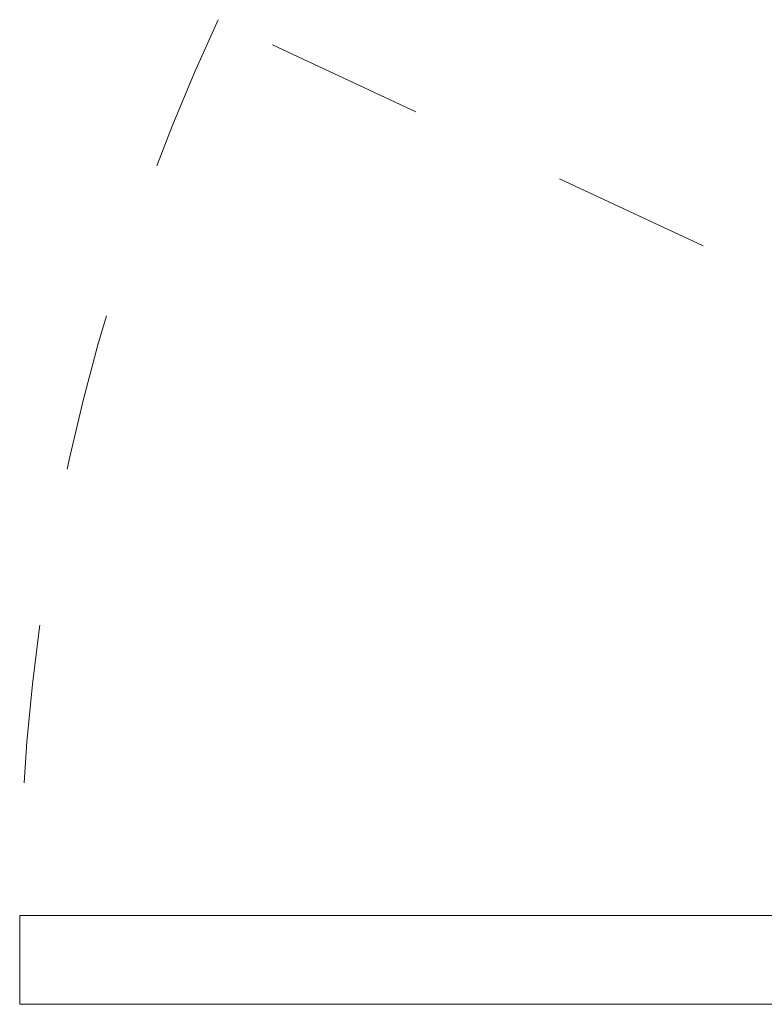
# Model space of a CAD drawing. Header units: inches. Extents: x -420 to -276, y -52 to 18.
# Tile 183 of 187: x -293.59 to -287.33, y -5.74 to 2.55. Entities that reach past the tile are written whole.
import ezdxf

# ---------------------------------------------------------------- set-up
doc = ezdxf.new("R2010")
doc.units = ezdxf.units.IN
doc.header["$LTSCALE"] = 32
doc.header["$MEASUREMENT"] = 0
doc.linetypes.add('Dash Style-1', pattern=[0.083328, 0.041656, -0.041672])
for name, color, linetype, lineweight in [('DashLine', 7, 'Dash Style-1', 13), ('Drawing', 7, 'Continuous', 18), ('None', 7, 'Continuous', 18), ('SolidLine', 7, 'Continuous', 15)]:
    doc.layers.add(name, color=color, linetype=linetype, lineweight=lineweight)

# ---------------------------------------------------------------- blocks, each defined once
blk = doc.blocks.new('Group-6')
at = {"layer": 'DashLine'}
blk.add_line((0.1181, -12.0079), (16.2818, -19.5451), dxfattribs=at)
blk.add_arc((0.1181, -12.0079), 17.8346, 335, 0, dxfattribs=at)
at = {"layer": 'SolidLine', "flags": 128}
blk.add_lwpolyline([(0.1181, -11.2598), (17.9528, -11.2598), (17.9528, -12.0079), (0.1181, -12.0079)], close=True, dxfattribs=at)
blk = doc.blocks.new('Group-7')
at = {"layer": 'None'}
blk.add_blockref('Group-6', (0, 0), dxfattribs=at)
blk = doc.blocks.new('SL Utility Cabinet (2D)-1')
at = {"layer": 'None'}
blk.add_blockref('Group-7', (0, 0), dxfattribs=at)
at = {"layer": 'Drawing', "color": 0, "flags": 1}
for tag in ['Tag', 'Catalog', 'Option1', 'Option2', 'Option3', 'Option4', 'Option5', 'Option6', 'Option7', 'Option8', 'Option9', 'Option10', 'Option11', 'Option12', 'Custom', 'FinishGroup', 'Discount', 'Item2', 'Item3', 'Item6', 'Item8', 'Item9', 'Item10', 'Item12', 'Item13', 'Item16', 'Item18', 'Item19', 'Item20', 'Item21', 'Item22', 'Item23', 'Item24', 'Item25', 'Item1', 'Item4', 'Item5', 'Item7', 'Item11', 'Item14', 'Item15', 'Item17']:
    blk.add_attdef(tag, (29.8412, -2.0225), '', height=0.00709, dxfattribs=at)

msp = doc.modelspace()

# ---------------------------------------------------------------- block references
at = {"layer": 'Drawing', "rotation": 180}
msp.add_blockref('SL Utility Cabinet (2D)-1', (-275.6417, -17), dxfattribs=at)

doc.saveas('drawing.dxf')
